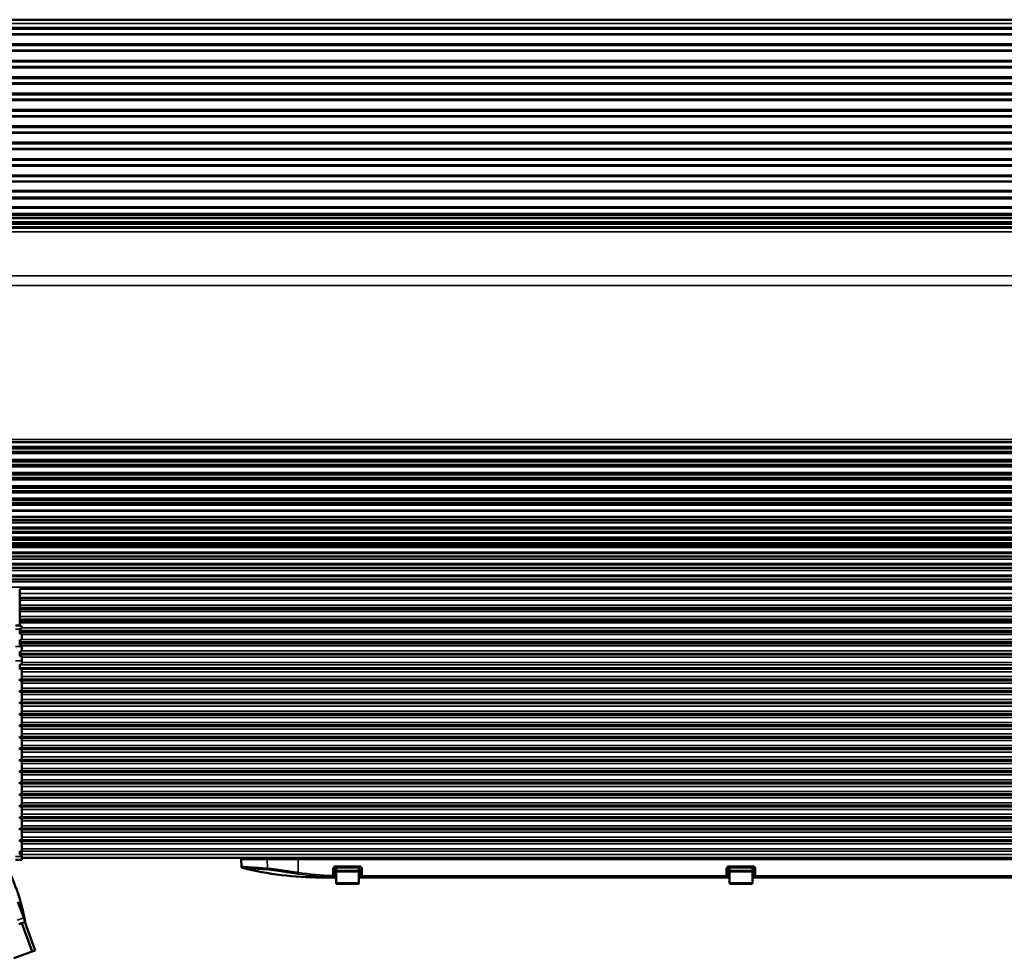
# Paper-space layout 'Sheet_1' of a CAD drawing. Header units: millimetres. Extents: x 0 to 118, y 0 to 118.
# Tile 176 of 206: x 81 to 93, y 55 to 66. Entities that reach past the tile are written whole.
import ezdxf

# ---------------------------------------------------------------- set-up
doc = ezdxf.new("R2010")
doc.units = ezdxf.units.MM
doc.layers.add('Visible (ANSI)', color=7, linetype='Continuous', lineweight=50)
doc.layers.add('Visible Narrow (ANSI)', color=7, linetype='Continuous', lineweight=35)

psp = doc.layouts.new('Sheet_1')

# ---------------------------------------------------------------- linework, layer by layer
at = {"layer": 'Visible (ANSI)'}
for p, q in [((111.03566, 66.01972), (72.41361, 66.01972)), ((72.41361, 65.90925), (111.03566, 65.9098)), ((72.41361, 65.7124), (111.03566, 65.71295)), ((72.41361, 65.51555), (111.03566, 65.5161)), ((72.41361, 65.3187), (111.03566, 65.31925)), ((72.41361, 65.12185), (111.03566, 65.1224)), ((72.41361, 64.925), (111.03566, 64.92555)), ((72.41361, 64.72815), (111.03566, 64.7287)), ((72.41361, 64.5313), (111.03566, 64.53185)), ((72.41361, 64.33445), (111.03566, 64.335)), ((72.41361, 64.07556), (111.03566, 64.07556)), ((111.03566, 63.88592), (72.41361, 63.88558)), ((111.03566, 63.68951), (72.41361, 63.68904)), ((111.03566, 63.63673), (72.41361, 63.63673)), ((72.41361, 63.56865), (111.03566, 63.56865)), ((111.03566, 63.52928), (72.41361, 63.52928)), ((72.41361, 63.52141), (111.03566, 63.52141)), ((111.03566, 60.94435), (72.41361, 60.94435)), ((111.04747, 60.87469), (72.4018, 60.87469)), ((111.04747, 60.87445), (72.4018, 60.87445)), ((111.04747, 60.8742), (72.4018, 60.8742)), ((111.04747, 60.87396), (72.4018, 60.87396)), ((111.04747, 60.87372), (72.4018, 60.87372)), ((111.04747, 60.87348), (72.4018, 60.87348)), ((111.04747, 60.87323), (72.4018, 60.87323)), ((111.04747, 60.87299), (72.4018, 60.87299)), ((111.04747, 60.87275), (72.4018, 60.87275)), ((111.04747, 60.87251), (72.4018, 60.87251)), ((111.04747, 60.87226), (72.4018, 60.87226)), ((111.04747, 60.87202), (72.4018, 60.87202)), ((111.04747, 60.87178), (72.4018, 60.87178)), ((111.04747, 60.87154), (72.4018, 60.87154)), ((111.04747, 60.87131), (72.4018, 60.87131)), ((111.04747, 60.87082), (72.4018, 60.87082)), ((111.04747, 60.83145), (72.4018, 60.83145)), ((111.04747, 60.8311), (72.4018, 60.8311)), ((111.04747, 60.83087), (72.4018, 60.83087)), ((111.04747, 60.83064), (72.4018, 60.83064)), ((111.04747, 60.83041), (72.4018, 60.83041)), ((111.04747, 60.83018), (72.4018, 60.83018)), ((111.04747, 60.82995), (72.4018, 60.82995)), ((111.04747, 60.82971), (72.4018, 60.82971)), ((111.04747, 60.82948), (72.4018, 60.82948)), ((111.04747, 60.82926), (72.4018, 60.82926)), ((111.04747, 60.82903), (72.4018, 60.82903)), ((111.04747, 60.8288), (72.4018, 60.8288)), ((111.04747, 60.82856), (72.4018, 60.82856)), ((111.04747, 60.82833), (72.4018, 60.82833)), ((111.04747, 60.8281), (72.4018, 60.8281)), ((111.04747, 60.82788), (72.4018, 60.82788)), ((111.04747, 60.71707), (72.4018, 60.71707)), ((111.04747, 60.71684), (72.4018, 60.71684)), ((111.04747, 60.7166), (72.4018, 60.7166)), ((111.04747, 60.71637), (72.4018, 60.71637)), ((111.04747, 60.71613), (72.4018, 60.71613)), ((111.04747, 60.71589), (72.4018, 60.71589)), ((111.04747, 60.71566), (72.4018, 60.71566)), ((111.04747, 60.71542), (72.4018, 60.71542)), ((111.04747, 60.71518), (72.4018, 60.71518)), ((111.04747, 60.71495), (72.4018, 60.71495)), ((111.04747, 60.71471), (72.4018, 60.71471)), ((111.04747, 60.71448), (72.4018, 60.71448)), ((111.04747, 60.71424), (72.4018, 60.71424)), ((111.04747, 60.71402), (72.4018, 60.71402)), ((111.04747, 60.71353), (72.4018, 60.71353)), ((111.04747, 60.67416), (72.4018, 60.67416)), ((111.04747, 60.67381), (72.4018, 60.67381)), ((111.04747, 60.67357), (72.4018, 60.67357)), ((111.04747, 60.67333), (72.4018, 60.67333)), ((111.04747, 60.6731), (72.4018, 60.6731)), ((111.04747, 60.67286), (72.4018, 60.67286)), ((111.04747, 60.67262), (72.4018, 60.67262)), ((111.04747, 60.67239), (72.4018, 60.67239)), ((111.04747, 60.67215), (72.4018, 60.67215)), ((111.04747, 60.67192), (72.4018, 60.67192)), ((111.04747, 60.67168), (72.4018, 60.67168)), ((111.04747, 60.67144), (72.4018, 60.67144)), ((111.04747, 60.67121), (72.4018, 60.67121)), ((111.04747, 60.67097), (72.4018, 60.67097)), ((111.04747, 60.67074), (72.4018, 60.67074)), ((111.04747, 60.6705), (72.4018, 60.6705)), ((111.04747, 60.55959), (72.4018, 60.55959)), ((111.04747, 60.55936), (72.4018, 60.55936)), ((111.04747, 60.55912), (72.4018, 60.55912)), ((111.04747, 60.55888), (72.4018, 60.55888)), ((111.04747, 60.55865), (72.4018, 60.55865)), ((111.04747, 60.55841), (72.4018, 60.55841)), ((111.04747, 60.55818), (72.4018, 60.55818)), ((111.04747, 60.55794), (72.4018, 60.55794)), ((111.04747, 60.5577), (72.4018, 60.5577)), ((111.04747, 60.55747), (72.4018, 60.55747)), ((111.04747, 60.55723), (72.4018, 60.55723)), ((111.04747, 60.557), (72.4018, 60.557)), ((111.04747, 60.55676), (72.4018, 60.55676)), ((111.04747, 60.55654), (72.4018, 60.55654)), ((111.04747, 60.55605), (72.4018, 60.55605)), ((111.04747, 60.51668), (72.4018, 60.51668)), ((111.04747, 60.51633), (72.4018, 60.51633)), ((111.04747, 60.51609), (72.4018, 60.51609)), ((111.04747, 60.51585), (72.4018, 60.51585)), ((111.04747, 60.51562), (72.4018, 60.51562)), ((111.04747, 60.51538), (72.4018, 60.51538)), ((111.04747, 60.51514), (72.4018, 60.51514)), ((111.04747, 60.51491), (72.4018, 60.51491)), ((111.04747, 60.51467), (72.4018, 60.51467)), ((111.04747, 60.51444), (72.4018, 60.51444)), ((111.04747, 60.5142), (72.4018, 60.5142)), ((111.04747, 60.51396), (72.4018, 60.51396)), ((111.04747, 60.51373), (72.4018, 60.51373)), ((111.04747, 60.51349), (72.4018, 60.51349)), ((111.04747, 60.51326), (72.4018, 60.51326)), ((111.04747, 60.51302), (72.4018, 60.51302)), ((72.4018, 60.41778), (111.04747, 60.41779)), ((72.4018, 60.40211), (111.04747, 60.40211)), ((111.04747, 60.40188), (72.4018, 60.40188)), ((111.04747, 60.40164), (72.4018, 60.40164)), ((111.04747, 60.4014), (72.4018, 60.4014)), ((111.04747, 60.40117), (72.4018, 60.40117)), ((111.04747, 60.40093), (72.4018, 60.40093)), ((111.04747, 60.4007), (72.4018, 60.4007)), ((111.04747, 60.40046), (72.4018, 60.40046)), ((111.04747, 60.40022), (72.4018, 60.40022)), ((111.04747, 60.39999), (72.4018, 60.39999)), ((111.04747, 60.39975), (72.4018, 60.39975)), ((111.04747, 60.39951), (72.4018, 60.39951)), ((111.04747, 60.39928), (72.4018, 60.39928)), ((72.4018, 60.39906), (111.04747, 60.39906)), ((111.04747, 60.39857), (72.4018, 60.39857)), ((111.04747, 60.3592), (72.4018, 60.3592)), ((111.04747, 60.35885), (72.4018, 60.35885)), ((111.04747, 60.35861), (72.4018, 60.35861)), ((111.04747, 60.35837), (72.4018, 60.35837)), ((111.04747, 60.35814), (72.4018, 60.35814)), ((111.04747, 60.3579), (72.4018, 60.3579)), ((111.04747, 60.35766), (72.4018, 60.35766)), ((111.04747, 60.35743), (72.4018, 60.35743)), ((111.04747, 60.35719), (72.4018, 60.35719)), ((111.04747, 60.35696), (72.4018, 60.35696)), ((111.04747, 60.35672), (72.4018, 60.35672)), ((111.04747, 60.35648), (72.4018, 60.35648)), ((111.04747, 60.35625), (72.4018, 60.35625)), ((111.04747, 60.35601), (72.4018, 60.35601)), ((72.4018, 60.35577), (111.04747, 60.35577)), ((111.04747, 60.34133), (72.4018, 60.34133)), ((111.04747, 60.25424), (72.4018, 60.25424)), ((111.04747, 60.254), (72.4018, 60.254)), ((111.04747, 60.25377), (72.4018, 60.25377)), ((111.04747, 60.25353), (72.4018, 60.25353)), ((111.04747, 60.25329), (72.4018, 60.25329)), ((111.04747, 60.25306), (72.4018, 60.25306)), ((111.04747, 60.25282), (72.4018, 60.25282)), ((111.04747, 60.25259), (72.4018, 60.25259)), ((111.04747, 60.25235), (72.4018, 60.25235)), ((111.04747, 60.25211), (72.4018, 60.25211)), ((111.04747, 60.25188), (72.4018, 60.25188)), ((111.04747, 60.25164), (72.4018, 60.25164)), ((111.04747, 60.25142), (72.4018, 60.25142)), ((111.04747, 60.25093), (72.4018, 60.25093)), ((111.04747, 60.21156), (72.4018, 60.21156)), ((111.04747, 60.21121), (72.4018, 60.21121)), ((111.04747, 60.21097), (72.4018, 60.21097)), ((111.04747, 60.21074), (72.4018, 60.21074)), ((111.04747, 60.2105), (72.4018, 60.2105)), ((111.04747, 60.21026), (72.4018, 60.21026)), ((111.04747, 60.21003), (72.4018, 60.21003)), ((111.04747, 60.20979), (72.4018, 60.20979)), ((111.04747, 60.20955), (72.4018, 60.20955)), ((111.04747, 60.20932), (72.4018, 60.20932)), ((111.04747, 60.20908), (72.4018, 60.20908)), ((111.04747, 60.20885), (72.4018, 60.20885)), ((111.04747, 60.20861), (72.4018, 60.20861)), ((111.04747, 60.20837), (72.4018, 60.20837)), ((111.04747, 60.20814), (72.4018, 60.20814)), ((111.04747, 60.04818), (72.4018, 60.04818)), ((111.04747, 60.04794), (72.4018, 60.04794)), ((111.04747, 60.0477), (72.4018, 60.0477)), ((111.04747, 60.04747), (72.4018, 60.04747)), ((111.04747, 60.04723), (72.4018, 60.04723)), ((111.04747, 60.04701), (72.4018, 60.04701)), ((111.04747, 60.04652), (72.4018, 60.04652)), ((111.04747, 60.00715), (72.4018, 60.00715)), ((111.04747, 60.0068), (72.4018, 60.0068)), ((111.04747, 60.00656), (72.4018, 60.00656)), ((111.04747, 60.00633), (72.4018, 60.00633)), ((111.04747, 60.00609), (72.4018, 60.00609)), ((111.04747, 60.00585), (72.4018, 60.00585)), ((111.04747, 59.90991), (72.4018, 59.90991)), ((111.04747, 59.90967), (72.4018, 59.90967)), ((111.04747, 59.90944), (72.4018, 59.90944)), ((111.04747, 59.90921), (72.4018, 59.90921)), ((111.04747, 59.90873), (72.4018, 59.90873)), ((111.04747, 59.86936), (72.4018, 59.86936)), ((111.04747, 59.869), (72.4018, 59.869)), ((111.04747, 59.86877), (72.4018, 59.86877)), ((111.04747, 59.86853), (72.4018, 59.86853)), ((111.04747, 59.86829), (72.4018, 59.86829)), ((111.04747, 59.86806), (72.4018, 59.86806)), ((111.04747, 59.80172), (72.4018, 59.80172)), ((111.04747, 59.77211), (72.4018, 59.77211)), ((111.04747, 59.77188), (72.4018, 59.77188)), ((111.04747, 59.77164), (72.4018, 59.77164)), ((111.04747, 59.77142), (72.4018, 59.77142)), ((111.04747, 59.77093), (72.4018, 59.77093)), ((111.04747, 59.73156), (72.4018, 59.73156)), ((111.04747, 59.73121), (72.4018, 59.73121)), ((111.04747, 59.73097), (72.4018, 59.73097)), ((111.04747, 59.73074), (72.4018, 59.73074)), ((111.04747, 59.7305), (72.4018, 59.7305)), ((111.04747, 59.73026), (72.4018, 59.73026)), ((111.04747, 59.73003), (72.4018, 59.73003)), ((111.04747, 59.70507), (72.4018, 59.70507)), ((72.4018, 59.61581), (111.04747, 59.61581)), ((111.04747, 59.61558), (72.4018, 59.61558)), ((111.04747, 59.61534), (72.4018, 59.61534)), ((111.04747, 59.61511), (72.4018, 59.61511)), ((111.04747, 59.61487), (72.4018, 59.61487)), ((111.04747, 59.61463), (72.4018, 59.61463)), ((111.04747, 59.6144), (72.4018, 59.6144)), ((111.04747, 59.61416), (72.4018, 59.61416)), ((72.4018, 59.61394), (111.04747, 59.61394)), ((111.04747, 59.61345), (72.4018, 59.61345)), ((111.04747, 59.57408), (72.4018, 59.57408)), ((111.04747, 59.57373), (72.4018, 59.57373)), ((111.04747, 59.57349), (72.4018, 59.57349)), ((111.04747, 59.57326), (72.4018, 59.57326)), ((111.04747, 59.57302), (72.4018, 59.57302)), ((111.04747, 59.57278), (72.4018, 59.57278)), ((111.04747, 59.57255), (72.4018, 59.57255)), ((111.04747, 59.57231), (72.4018, 59.57231)), ((72.4018, 59.57207), (111.04747, 59.57207)), ((72.4018, 59.47731), (111.04747, 59.47731)), ((111.04747, 59.47707), (72.4018, 59.47707)), ((111.04747, 59.47684), (72.4018, 59.47684)), ((111.04747, 59.4766), (72.4018, 59.4766)), ((111.04747, 59.47637), (72.4018, 59.47637)), ((72.4018, 59.47614), (111.04747, 59.47614)), ((111.04747, 59.47566), (72.4018, 59.47566)), ((111.04747, 59.43629), (72.4018, 59.43629)), ((111.04747, 59.43593), (72.4018, 59.43593)), ((111.04747, 59.4357), (72.4018, 59.4357)), ((111.04747, 59.43546), (72.4018, 59.43546)), ((111.04747, 59.43522), (72.4018, 59.43522)), ((111.04747, 59.43499), (72.4018, 59.43499)), ((72.4018, 59.43475), (111.04747, 59.43475)), ((111.04747, 59.33904), (72.4018, 59.33904)), ((111.04747, 59.33881), (72.4018, 59.33881)), ((111.04747, 59.33857), (72.4018, 59.33857)), ((111.04747, 59.33835), (72.4018, 59.33835)), ((111.04747, 59.33786), (72.4018, 59.33786)), ((111.04747, 59.29849), (72.4018, 59.29849)), ((111.04747, 59.29814), (72.4018, 59.29814)), ((111.04747, 59.2979), (72.4018, 59.2979)), ((111.04747, 59.29766), (72.4018, 59.29766)), ((80.70102, 59.12992), (80.70102, 59.18342)), ((80.70102, 59.18342), (102.74826, 59.18342)), ((80.70102, 59.12992), (80.70102, 59.07595)), ((80.70102, 59.04874), (80.70102, 59.07595)), ((80.70102, 59.07595), (102.74826, 59.07595)), ((80.70102, 59.04874), (80.70102, 58.98956)), ((80.70102, 58.9588), (80.70102, 58.98956)), ((80.70102, 58.9588), (80.70102, 58.93868)), ((80.70102, 58.91147), (80.70102, 58.93868)), ((80.70102, 58.93868), (102.74826, 58.93868)), ((80.70102, 58.91147), (80.70102, 58.85229)), ((80.70102, 58.82153), (80.70102, 58.85229)), ((80.70102, 58.82153), (80.70102, 58.80141)), ((80.70102, 58.7742), (80.70102, 58.80141)), ((80.70102, 58.80141), (102.74826, 58.80141)), ((80.70102, 58.7742), (80.70102, 58.73664)), ((80.64983, 58.74444), (80.70102, 58.74444)), ((80.70102, 58.68426), (80.70102, 58.70851)), ((80.70102, 58.68426), (80.70102, 58.66414)), ((80.70102, 58.64321), (80.70102, 58.66414)), ((80.70102, 58.66414), (102.74826, 58.66414)), ((80.72857, 58.73664), (80.72857, 58.70851)), ((80.70102, 58.54699), (80.70102, 58.57037)), ((80.70102, 58.54699), (80.70102, 58.52687)), ((80.72857, 58.57037), (80.72857, 58.64321)), ((80.70102, 58.50594), (80.70102, 58.52687)), ((80.70102, 58.52687), (102.74826, 58.52687)), ((80.70102, 58.40972), (80.70102, 58.43163)), ((80.72857, 58.49256), (80.72857, 58.50594)), ((80.72857, 58.43163), (80.72857, 58.49256)), ((80.70102, 58.40972), (80.70102, 58.39085)), ((80.70102, 58.3744), (80.70102, 58.39085)), ((80.72857, 58.32099), (80.72857, 58.3744)), ((80.72857, 58.27632), (80.72857, 58.32099)), ((80.70102, 58.27105), (80.70102, 58.27632)), ((80.70102, 58.23725), (80.70102, 58.27105)), ((80.70102, 58.23725), (80.70102, 58.21885)), ((80.72857, 55.96885), (80.72857, 58.23725)), ((80.70102, 58.10074), (80.70102, 58.08106)), ((80.70102, 57.96295), (80.70102, 57.94326)), ((80.70102, 57.82515), (80.70102, 57.80547)), ((80.70102, 57.68736), (80.70102, 57.66767)), ((80.70102, 57.54956), (80.70102, 57.52988)), ((80.70102, 57.41177), (80.70102, 57.39208)), ((80.70102, 57.27397), (80.70102, 57.25429)), ((80.70102, 57.13617), (80.70102, 57.11649)), ((80.70102, 56.99838), (80.70102, 56.97869)), ((80.70102, 56.86058), (80.70102, 56.8409)), ((80.70102, 56.72279), (80.70102, 56.7031)), ((80.70102, 56.58499), (80.70102, 56.56531)), ((80.70102, 56.4472), (80.70102, 56.42751)), ((80.70102, 56.3094), (80.70102, 56.28972)), ((80.70102, 56.17161), (80.70102, 56.15192)), ((80.70102, 56.03381), (80.70102, 55.99444)), ((80.72857, 55.96885), (80.72857, 55.92948)), ((83.9283, 55.95507), (80.72857, 55.95507)), ((83.36401, 55.84993), (83.35958, 55.93436)), ((83.9283, 55.95507), (84.04469, 55.95507)), ((84.04469, 55.95507), (99.40459, 55.95507)), ((80.72857, 55.92948), (80.64983, 55.92948)), ((84.48054, 55.74188), (84.48054, 55.81728)), ((84.57545, 55.83696), (84.50023, 55.83696)), ((84.50164, 55.79759), (84.50164, 55.83696)), ((84.57545, 55.83696), (84.7006, 55.83696)), ((84.77582, 55.83696), (84.7006, 55.83696)), ((84.77582, 55.79759), (84.77582, 55.83696)), ((84.7955, 55.81728), (84.7955, 55.73854)), ((89.20495, 55.73854), (89.20495, 55.81728)), ((89.29986, 55.83696), (89.22464, 55.83696)), ((89.22605, 55.79759), (89.22605, 55.83696)), ((89.29986, 55.83696), (89.42501, 55.83696)), ((89.50023, 55.83696), (89.42501, 55.83696)), ((89.50023, 55.79759), (89.50023, 55.83696)), ((89.51991, 55.81728), (89.51991, 55.73854)), ((84.50023, 55.71885), (84.3156, 55.71885)), ((84.48054, 55.7424), (84.48054, 55.74144)), ((84.48054, 55.741), (84.48054, 55.74069)), ((84.50023, 55.65192), (84.50023, 55.78578)), ((84.77582, 55.79759), (84.50164, 55.79759)), ((84.77582, 55.65192), (84.77582, 55.78578)), ((84.77582, 55.71885), (84.81519, 55.71885)), ((89.18527, 55.71885), (84.81519, 55.71885)), ((89.18527, 55.71885), (89.22464, 55.71885)), ((89.22464, 55.65192), (89.22464, 55.78578)), ((89.50023, 55.79759), (89.22605, 55.79759)), ((89.50023, 55.65192), (89.50023, 55.78578)), ((89.50023, 55.71885), (89.5396, 55.71885)), ((93.90968, 55.71885), (89.5396, 55.71885)), ((84.51204, 55.64011), (84.76401, 55.64011)), ((89.23645, 55.64011), (89.48842, 55.64011)), ((80.7498, 55.23368), (80.68027, 55.42469)), ((80.71435, 55.41417), (80.7146, 55.41426)), ((80.72346, 55.38107), (80.72361, 55.38112)), ((80.72528, 55.37419), (80.72543, 55.37424)), ((80.72984, 55.35579), (80.72959, 55.3557)), ((80.72962, 55.35559), (80.73022, 55.35581)), ((80.73259, 55.34421), (80.73283, 55.3443)), ((80.73829, 55.32233), (80.73854, 55.32242)), ((80.7498, 55.23368), (80.76716, 55.18596)), ((80.76716, 55.18596), (80.68947, 55.15768)), ((80.85139, 54.82792), (80.72647, 55.17115)), ((80.88839, 54.84139), (80.76346, 55.18461)), ((80.62942, 54.74713), (80.85139, 54.82792)), ((80.85139, 54.82792), (80.88839, 54.84139))]:
    psp.add_line(p, q, dxfattribs=at)
for centre, radius, start, end in [((83.37924, 55.93539), 0.01969, 90, 183), ((84.3156, 59.65586), 3.93701, 256.237112, 270), ((78.37643, 54.75572), 2.42913, 16.009003, 25.44131), ((84.51204, 55.78578), 0.01181, 90, 180), ((84.76401, 55.78578), 0.01181, 0, 90), ((84.81519, 55.73854), 0.01969, 180, 270), ((89.18527, 55.73854), 0.01969, 270, 0), ((89.23645, 55.78578), 0.01181, 90, 180), ((89.48842, 55.78578), 0.01181, 0, 90), ((89.5396, 55.73854), 0.01969, 180, 270), ((84.51204, 55.65192), 0.01181, 180, 270.000016), ((84.76401, 55.65192), 0.01181, 269.999984, 0), ((89.23645, 55.65192), 0.01181, 180, 270.000016), ((89.48842, 55.65192), 0.01181, 269.999984, 0), ((78.37546, 54.75841), 2.42913, 15.662116, 15.710681), ((78.37643, 54.75572), 2.42913, 15.198731, 15.729683), ((78.37643, 54.75572), 2.42913, 14.751273, 14.919106), ((78.37643, 54.75572), 2.42913, 14.303493, 14.47145), ((78.37643, 54.75572), 2.42913, 13.491045, 14.023455), ((78.37643, 54.75572), 2.42913, 10.201815, 13.210564)]:
    psp.add_arc(centre, radius, start, end, dxfattribs=at)
for centre, major_axis, ratio, start_param, end_param in [((84.50023, 55.81728), (0.00001, -0.01969), 0.99999833, 3.14133644, 4.71213077), ((84.77582, 55.81728), (-0.01694, -0.01004), 0.99999272, 2.60666988, 4.17745717), ((89.50023, 55.81728), (-0.01694, -0.01004), 0.99999272, 2.60666966, 4.17745695), ((84.46085, 55.74069), (0.01969, 0.00011), 0.99996082, 6.27768362, 6.27772189), ((78.44597, 54.56467), (2.27463, 0.8279), 0.00182077, 6.27494991, 6.29050441), ((78.45001, 54.55357), (2.27367, 0.82755), 0.00182077, 6.28302342, 6.2905075), ((78.37642, 54.75575), (2.28258, 0.83079), 0.99999834, 6.19157544, 6.19450476), ((78.45244, 54.54691), (2.27307, 0.82733), 0.00182077, 6.27586118, 6.29050944), ((78.45648, 54.53581), (2.27202, 0.82695), 0.00182077, 6.28300907, 6.29051281), ((78.4589, 54.52915), (2.27137, 0.82671), 0.00182077, 6.27585569, 6.30197829), ((78.46294, 54.51805), (2.27023, 0.8263), 0.00182077, 6.28299469, 6.29982958)]:
    psp.add_ellipse(centre, major_axis=major_axis, ratio=ratio, start_param=start_param, end_param=end_param, dxfattribs=at)
for points, knots in [([(83.37898, 55.83192), (83.37679, 55.83245), (83.37465, 55.83335), (83.37103, 55.83574), (83.36947, 55.83721), (83.36689, 55.84049), (83.36583, 55.84235), (83.36449, 55.84611), (83.36413, 55.84803), (83.36403, 55.84993)], [0, 0, 0, 0, 0.0171509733, 0.0171509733, 0.0331094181, 0.0331094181, 0.0489507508, 0.0489507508, 0.0635085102, 0.0635085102, 0.0635085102, 0.0635085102]), ([(89.20495, 55.81728), (89.20495, 55.81906), (89.2052, 55.82085), (89.20568, 55.82257), (89.20611, 55.82412), (89.20673, 55.8256), (89.20752, 55.82699), (89.20822, 55.82823), (89.20905, 55.82939), (89.21, 55.83044), (89.21023, 55.8307), (89.21047, 55.83095), (89.21072, 55.8312), (89.21135, 55.83183), (89.21203, 55.83243), (89.21275, 55.83297), (89.21364, 55.83364), (89.21459, 55.83424), (89.21558, 55.83476), (89.21651, 55.83524), (89.21747, 55.83564), (89.21846, 55.83597), (89.21944, 55.83629), (89.22044, 55.83654), (89.22145, 55.8367), (89.2225, 55.83688), (89.22357, 55.83696), (89.22464, 55.83696)], [0, 0, 0, 0, 0.17323558, 0.17323558, 0.17323558, 0.32835311, 0.32835311, 0.32835311, 0.46611699, 0.46611699, 0.46611699, 0.5, 0.5, 0.5, 0.58743566, 0.58743566, 0.58743566, 0.69586878, 0.69586878, 0.69586878, 0.79701373, 0.79701373, 0.79701373, 0.89647135, 0.89647135, 0.89647135, 1, 1, 1, 1]), ([(80.71136, 55.42565), (80.71136, 55.42566), (80.71173, 55.42424), (80.71324, 55.41841), (80.71439, 55.41402), (80.71704, 55.40385), (80.71872, 55.3974), (80.72241, 55.38325), (80.72441, 55.37556), (80.72817, 55.36114), (80.73018, 55.35345), (80.73387, 55.33928), (80.73556, 55.33281), (80.73822, 55.32261), (80.73937, 55.31819), (80.7409, 55.31232), (80.74128, 55.31086), (80.74129, 55.31085), (80.74129, 55.31085), (80.74129, 55.31085), (80.74129, 55.31085)], [0.45302849, 0.45302849, 0.45302849, 0.45302849, 0.509518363, 0.509518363, 0.566008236, 0.566008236, 0.622774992, 0.622774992, 0.679541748, 0.679541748, 0.736309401, 0.736309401, 0.793077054, 0.793077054, 0.849567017, 0.849567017, 0.90605698, 0.90605698, 0.90605698, 0.907383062, 0.907383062, 0.907383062, 0.907383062]), ([(80.7146, 55.41426), (80.7146, 55.41426), (80.7146, 55.41426), (80.71464, 55.41412), (80.715, 55.4127), (80.71561, 55.41038), (80.71621, 55.40806), (80.71713, 55.40453), (80.71943, 55.3957), (80.72082, 55.39039), (80.72362, 55.37966), (80.72522, 55.37351), (80.72784, 55.36344), (80.72887, 55.35951), (80.72984, 55.35579)], [0.677237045, 0.677237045, 0.677237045, 0.677237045, 0.679660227, 0.679660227, 0.724845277, 0.724845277, 0.724845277, 0.770116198, 0.770116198, 0.815387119, 0.815387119, 0.860807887, 0.860807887, 0.890052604, 0.890052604, 0.890052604, 0.890052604]), ([(80.72053, 55.39257), (80.72052, 55.39257), (80.7206, 55.39219), (80.72097, 55.39067), (80.72126, 55.38953), (80.72194, 55.38688), (80.72238, 55.3852), (80.72334, 55.38153), (80.72387, 55.37953), (80.72486, 55.37578), (80.72539, 55.37379), (80.72638, 55.37011), (80.72683, 55.36844), (80.72755, 55.36579), (80.72787, 55.36465), (80.7283, 55.36314), (80.72841, 55.36276), (80.72843, 55.36276)], [0.117767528, 0.117767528, 0.117767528, 0.117767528, 0.132458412, 0.132458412, 0.147149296, 0.147149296, 0.16190591, 0.16190591, 0.176662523, 0.176662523, 0.191413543, 0.191413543, 0.206164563, 0.206164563, 0.220849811, 0.220849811, 0.235535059, 0.235535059, 0.235535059, 0.235535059]), ([(80.72697, 55.36792), (80.7268, 55.36859), (80.72665, 55.36921), (80.72618, 55.3711), (80.72589, 55.37225), (80.72553, 55.37379), (80.72544, 55.37418), (80.72545, 55.37418)], [0.0822388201, 0.0822388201, 0.0822388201, 0.0822388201, 0.0884299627, 0.0884299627, 0.1031205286, 0.1031205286, 0.1178110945, 0.1178110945, 0.1178110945, 0.1178110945]), ([(80.73309, 55.34436), (80.73305, 55.34449), (80.73295, 55.34484), (80.73259, 55.34616), (80.73228, 55.3473), (80.73158, 55.34994), (80.73114, 55.35162), (80.73047, 55.3542), (80.73027, 55.35498), (80.73007, 55.35576)], [0.0036204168, 0.0036204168, 0.0036204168, 0.0036204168, 0.0146844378, 0.0146844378, 0.0293688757, 0.0293688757, 0.0441311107, 0.0441311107, 0.0501146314, 0.0501146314, 0.0501146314, 0.0501146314]), ([(80.73854, 55.32242), (80.73854, 55.32242), (80.73854, 55.32242), (80.73854, 55.32242), (80.73854, 55.32243), (80.73823, 55.32359), (80.73701, 55.32829), (80.73608, 55.33183), (80.73438, 55.33835), (80.73364, 55.3412), (80.73283, 55.3443)], [-0.001271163, -0.001271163, -0.001271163, -0.001271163, 0, 0, 0, 0.045191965, 0.045191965, 0.09038393, 0.09038393, 0.117635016, 0.117635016, 0.117635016, 0.117635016])]:
    psp.add_open_spline(points, degree=3, knots=knots, dxfattribs=at)
for points in [[(84.48054, 55.74188), (84.48054, 55.74143), (84.48054, 55.74103), (84.48054, 55.74069)], [(80.71136, 55.42565), (80.71136, 55.42565), (80.71136, 55.42565), (80.71136, 55.42565)]]:
    psp.add_open_spline(points, degree=3, dxfattribs=at)
at = {"layer": 'Visible Narrow (ANSI)'}
for p, q in [((111.03566, 65.97555), (72.41361, 65.97555)), ((72.41361, 65.92529), (111.03566, 65.92529)), ((111.03566, 65.85104), (72.41361, 65.85109)), ((111.03566, 65.83722), (72.41361, 65.83722)), ((72.41361, 65.72844), (111.03566, 65.72844)), ((111.03566, 65.65419), (72.41361, 65.65424)), ((111.03566, 65.64037), (72.41361, 65.64037)), ((72.41361, 65.53159), (111.03566, 65.53159)), ((111.03566, 65.45734), (72.41361, 65.45739)), ((111.03566, 65.44352), (72.41361, 65.44352)), ((72.41361, 65.33474), (111.03566, 65.33474)), ((111.03566, 65.26049), (72.41361, 65.26054)), ((111.03566, 65.24667), (72.41361, 65.24667)), ((72.41361, 65.13789), (111.03566, 65.13789)), ((111.03566, 65.06364), (72.41361, 65.06369)), ((111.03566, 65.04982), (72.41361, 65.04982)), ((72.41361, 64.94104), (111.03566, 64.94104)), ((111.03566, 64.86678), (72.41361, 64.86683)), ((111.03566, 64.85297), (72.41361, 64.85297)), ((72.41361, 64.74419), (111.03566, 64.74419)), ((111.03566, 64.66993), (72.41361, 64.66998)), ((111.03566, 64.65612), (72.41361, 64.65612)), ((72.41361, 64.54734), (111.03566, 64.54734)), ((111.03566, 64.47308), (72.41361, 64.47313)), ((111.03566, 64.45927), (72.41361, 64.45927)), ((72.41361, 64.35049), (111.03566, 64.35049)), ((111.03566, 64.27623), (72.41361, 64.27628)), ((111.03566, 64.26242), (72.41361, 64.26242)), ((72.41361, 64.15364), (111.03566, 64.15364)), ((72.41361, 64.13815), (111.03566, 64.13815)), ((72.41361, 63.96745), (111.03566, 63.96757)), ((72.41361, 63.95259), (111.03566, 63.95261)), ((111.03566, 63.86691), (72.41361, 63.86679)), ((72.41361, 63.77137), (111.03566, 63.77137)), ((72.41361, 63.75721), (111.03566, 63.75718)), ((111.03566, 63.66837), (72.41361, 63.66837)), ((111.03566, 63.63164), (72.41361, 63.63164)), ((72.41361, 63.59042), (111.03566, 63.59042)), ((111.03566, 63.47147), (72.41361, 63.47147)), ((111.03566, 62.94214), (72.41361, 62.94214)), ((111.03566, 62.82921), (72.41361, 62.82921)), ((72.41361, 60.97892), (111.03566, 60.97892)), ((72.4018, 60.89494), (111.04747, 60.89494)), ((111.04747, 60.87469), (72.4018, 60.87469)), ((111.04747, 60.80876), (72.4018, 60.80876)), ((72.4018, 60.73733), (111.04747, 60.73733)), ((111.04747, 60.65138), (72.4018, 60.65138)), ((72.4018, 60.57985), (111.04747, 60.57985)), ((111.04747, 60.4939), (72.4018, 60.4939)), ((72.4018, 60.27431), (111.04747, 60.27431)), ((111.04747, 60.18902), (72.4018, 60.18902)), ((72.4018, 60.12809), (111.04747, 60.12809)), ((111.04747, 60.11544), (72.4018, 60.11544)), ((111.04747, 59.97721), (72.4018, 59.97721)), ((111.04747, 59.92609), (72.4018, 59.92609)), ((111.04747, 59.85254), (72.4018, 59.85254)), ((111.04747, 59.72765), (72.4018, 59.72765)), ((111.04747, 59.6825), (72.4018, 59.6825)), ((72.4018, 59.62568), (111.04747, 59.62568)), ((111.04747, 59.54257), (72.4018, 59.54257)), ((72.4018, 59.48718), (111.04747, 59.48718)), ((111.04747, 59.40525), (72.4018, 59.40525)), ((72.4018, 59.34891), (111.04747, 59.34891)), ((111.04747, 59.26816), (72.4018, 59.26816)), ((72.4018, 59.20251), (111.04747, 59.20251)), ((102.74826, 59.12992), (80.70102, 59.12992)), ((102.74826, 59.04874), (80.70102, 59.04874)), ((80.70102, 58.98956), (102.74826, 58.98956)), ((102.74826, 58.9588), (80.70102, 58.9588)), ((102.74826, 58.91147), (80.70102, 58.91147)), ((80.70102, 58.85229), (102.74826, 58.85229)), ((102.74826, 58.82153), (80.70102, 58.82153)), ((102.74826, 58.7742), (80.70102, 58.7742)), ((80.70102, 58.70164), (80.64983, 58.70164)), ((80.70102, 58.73664), (80.72857, 58.73664)), ((80.72857, 58.70851), (80.70102, 58.70851)), ((102.74826, 58.68426), (80.70102, 58.68426)), ((80.72857, 58.71502), (102.7207, 58.71502)), ((80.70102, 58.64321), (80.72857, 58.64321)), ((80.72857, 58.57037), (80.70102, 58.57037)), ((102.74826, 58.54699), (80.70102, 58.54699)), ((102.7207, 58.63693), (80.72857, 58.63693)), ((80.72857, 58.57775), (102.7207, 58.57775)), ((80.64983, 58.49256), (80.72857, 58.49256)), ((80.70102, 58.50594), (80.72857, 58.50594)), ((80.72857, 58.43163), (80.70102, 58.43163)), ((102.7207, 58.49966), (80.72857, 58.49966)), ((80.72857, 58.44048), (102.7207, 58.44048)), ((80.72857, 58.32099), (80.64983, 58.32099)), ((80.70102, 58.40972), (102.74826, 58.40972)), ((80.70102, 58.39085), (102.74826, 58.39086)), ((80.70102, 58.3744), (80.72857, 58.3744)), ((102.7207, 58.36239), (80.72857, 58.36239)), ((102.7207, 58.30101), (80.72857, 58.30101)), ((80.72857, 58.27632), (80.70102, 58.27632)), ((80.70102, 58.27105), (102.74826, 58.27105)), ((102.74826, 58.23725), (80.70102, 58.23725)), ((80.70102, 58.21885), (102.74826, 58.21885)), ((80.72857, 58.18932), (102.7207, 58.18932)), ((102.74826, 58.10074), (80.70102, 58.10074)), ((80.70102, 58.08106), (102.74826, 58.08106)), ((80.72857, 58.13027), (102.7207, 58.13027)), ((102.74826, 57.96295), (80.70102, 57.96295)), ((80.70102, 57.94326), (102.74826, 57.94326)), ((80.72857, 58.05153), (102.7207, 58.05153)), ((80.72857, 57.99247), (102.7207, 57.99247)), ((102.74826, 57.82515), (80.70102, 57.82515)), ((80.72857, 57.91373), (102.7207, 57.91373)), ((80.72857, 57.85468), (102.7207, 57.85468)), ((80.70102, 57.80547), (102.74826, 57.80547)), ((80.72857, 57.77594), (102.7207, 57.77594)), ((80.72857, 57.71688), (102.7207, 57.71688)), ((102.74826, 57.68736), (80.70102, 57.68736)), ((80.70102, 57.66767), (102.74826, 57.66767)), ((80.72857, 57.63814), (102.7207, 57.63814)), ((102.74826, 57.54956), (80.70102, 57.54956)), ((80.70102, 57.52988), (102.74826, 57.52988)), ((80.72857, 57.57909), (102.7207, 57.57909)), ((80.72857, 57.50035), (102.7207, 57.50035)), ((102.74826, 57.41177), (80.70102, 57.41177)), ((80.70102, 57.39208), (102.74826, 57.39208)), ((80.72857, 57.44129), (102.7207, 57.44129)), ((80.72857, 57.36255), (102.7207, 57.36255)), ((102.74826, 57.27397), (80.70102, 57.27397)), ((80.70102, 57.25429), (102.74826, 57.25429)), ((80.72857, 57.3035), (102.7207, 57.3035)), ((102.74826, 57.13617), (80.70102, 57.13617)), ((80.70102, 57.11649), (102.74826, 57.11649)), ((80.72857, 57.22476), (102.7207, 57.22476)), ((80.72857, 57.1657), (102.7207, 57.1657)), ((102.74826, 56.99838), (80.70102, 56.99838)), ((80.72857, 57.08696), (102.7207, 57.08696)), ((80.72857, 57.02791), (102.7207, 57.02791)), ((80.70102, 56.97869), (102.74826, 56.97869)), ((80.72857, 56.94917), (102.7207, 56.94917)), ((80.72857, 56.89011), (102.7207, 56.89011)), ((102.74826, 56.86058), (80.70102, 56.86058)), ((80.70102, 56.8409), (102.74826, 56.8409)), ((80.72857, 56.81137), (102.7207, 56.81137)), ((102.74826, 56.72279), (80.70102, 56.72279)), ((80.70102, 56.7031), (102.74826, 56.7031)), ((80.72857, 56.75232), (102.7207, 56.75232)), ((80.72857, 56.67358), (102.7207, 56.67358)), ((102.74826, 56.58499), (80.70102, 56.58499)), ((80.70102, 56.56531), (102.74826, 56.56531)), ((80.72857, 56.61452), (102.7207, 56.61452)), ((80.72857, 56.53578), (102.7207, 56.53578)), ((102.74826, 56.4472), (80.70102, 56.4472)), ((80.70102, 56.42751), (102.74826, 56.42751)), ((80.72857, 56.47673), (102.7207, 56.47673)), ((102.74826, 56.3094), (80.70102, 56.3094)), ((80.70102, 56.28972), (102.74826, 56.28972)), ((80.72857, 56.39799), (102.7207, 56.39799)), ((80.72857, 56.33893), (102.7207, 56.33893)), ((102.74826, 56.17161), (80.70102, 56.17161)), ((80.72857, 56.26019), (102.7207, 56.26019)), ((80.72857, 56.20114), (102.7207, 56.20114)), ((80.70102, 56.15192), (102.74826, 56.15192)), ((80.72857, 56.1224), (102.7207, 56.1224)), ((80.72857, 56.06334), (102.7207, 56.06334)), ((80.64983, 55.96885), (80.72857, 55.96885)), ((102.74826, 56.03381), (80.70102, 56.03381)), ((80.70102, 55.99444), (102.74826, 55.99444)), ((83.35958, 55.93436), (83.67291, 55.93436)), ((83.67291, 55.93436), (84.04469, 55.93436)), ((83.67818, 55.82823), (83.67291, 55.93436)), ((84.04469, 55.93436), (84.04469, 55.95507)), ((99.40459, 55.93436), (84.04469, 55.93436)), ((84.04469, 55.93436), (84.04469, 55.77811)), ((84.46086, 55.74085), (84.46086, 55.81625)), ((84.50164, 55.81728), (84.48054, 55.81728)), ((84.50023, 55.85562), (84.77582, 55.85562)), ((84.50023, 55.83696), (84.50023, 55.85562)), ((84.77582, 55.85562), (84.77582, 55.83696)), ((84.7955, 55.81728), (84.77582, 55.81728)), ((84.81519, 55.81625), (84.81519, 55.73751)), ((89.18527, 55.73751), (89.18527, 55.81625)), ((89.22605, 55.81728), (89.20495, 55.81728)), ((89.22464, 55.85562), (89.50023, 55.85562)), ((89.22464, 55.83696), (89.22464, 55.85562)), ((89.50023, 55.85562), (89.50023, 55.83696)), ((89.51991, 55.81728), (89.50023, 55.81728)), ((89.5396, 55.81625), (89.5396, 55.73751)), ((84.46015, 55.72221), (84.46015, 55.72101)), ((84.50023, 55.78578), (84.77582, 55.78578)), ((84.77582, 55.73854), (84.7955, 55.73854)), ((84.81519, 55.73751), (89.18527, 55.73751)), ((84.81519, 55.71885), (84.81519, 55.73751)), ((89.18527, 55.73751), (89.18527, 55.71885)), ((89.20495, 55.73854), (89.22464, 55.73854)), ((89.22464, 55.78578), (89.50023, 55.78578)), ((89.50023, 55.73854), (89.51991, 55.73854)), ((89.5396, 55.73751), (93.90968, 55.73751)), ((89.5396, 55.71885), (89.5396, 55.73751)), ((84.77582, 55.65192), (84.50023, 55.65192)), ((89.50023, 55.65192), (89.22464, 55.65192)), ((80.7253, 55.37413), (80.72545, 55.37418)), ((80.67208, 55.20548), (80.74976, 55.23376))]:
    psp.add_line(p, q, dxfattribs=at)
for centre, major_axis, ratio, start_param, end_param in [((83.69152, 55.93539), (0, 0.01969), 0.94693383, 0, 1.6231562), ((84.46086, 55.81728), (0.01969, 0), 0.05233596, 4.71242015, 6.28318531), ((84.81519, 55.81728), (-0.01969, 0), 0.05233596, 0, 1.57076392), ((89.18527, 55.81728), (0.01969, 0), 0.05233596, 4.71242015, 6.28318531), ((89.5396, 55.81728), (-0.01969, 0), 0.05233596, 0, 1.57076392), ((84.04469, 55.77914), (-0.00273, -0.0195), 0.0072623, 0.03209821, 1.51888096), ((84.6269, 59.92819), (4.21504, 0.00005), 0.99862996, 4.57315492, 4.67279286), ((84.6269, 59.92724), (-4.19541, -0.00005), 0.99862996, 1.43156248, 1.53119804), ((84.46086, 55.74188), (-0.00078, -0.01967), 0.00207156, 0.02145941, 1.51851895), ((84.46086, 55.74188), (0.01969, 0), 0.99993249, 4.67656805, 6.28313243), ((84.46086, 55.74069), (0.01969, 0), 0.99996082, 4.67895794, 6.28318531), ((84.46086, 55.74188), (0.01969, 0), 0.0523359, 4.71234227, 6.28317157), ((84.81519, 55.73854), (-0.01969, 0), 0.05233596, 0, 1.57079633), ((89.18527, 55.73854), (0.01969, 0), 0.05233596, 4.71238898, 6.28318531), ((89.5396, 55.73854), (-0.01969, 0), 0.05233596, 0, 1.57079633)]:
    psp.add_ellipse(centre, major_axis=major_axis, ratio=ratio, start_param=start_param, end_param=end_param, dxfattribs=at)
for points, knots in [([(83.67818, 55.82823), (83.65708, 55.82965), (83.63702, 55.83099), (83.59897, 55.83353), (83.58099, 55.83474), (83.55532, 55.83648), (83.54687, 55.83706), (83.51949, 55.83896), (83.50183, 55.84022), (83.47145, 55.84241), (83.45838, 55.84336), (83.43429, 55.84508), (83.42336, 55.84585), (83.40488, 55.84717), (83.39715, 55.84775), (83.38357, 55.84888), (83.37791, 55.84943), (83.36941, 55.85015), (83.36656, 55.85033), (83.36437, 55.8501), (83.36401, 55.84993), (83.36402, 55.84993)], [0, 0, 0, 0, 0.101668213, 0.101668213, 0.203370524, 0.203370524, 0.255850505, 0.255850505, 0.379226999, 0.379226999, 0.48906977, 0.48906977, 0.603399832, 0.603399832, 0.710159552, 0.710159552, 0.825235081, 0.825235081, 0.940310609, 0.940310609, 0.999986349, 0.999986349, 0.999986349, 0.999986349]), ([(83.37898, 55.83192), (83.37898, 55.83192), (83.37933, 55.83189), (83.38007, 55.83184), (83.38292, 55.83164), (83.39145, 55.83101), (83.40553, 55.82999), (83.41905, 55.829), (83.43768, 55.82766), (83.4614, 55.82597), (83.48643, 55.82419), (83.51711, 55.82202), (83.55339, 55.8195), (83.59314, 55.81675), (83.6396, 55.81358), (83.69253, 55.81008)], [0, 0, 0, 0, 0.059689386, 0.059689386, 0.059689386, 0.289840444, 0.289840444, 0.289840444, 0.510930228, 0.510930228, 0.510930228, 0.744149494, 0.744149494, 0.744149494, 0.999720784, 0.999720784, 0.999720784, 0.999720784]), ([(84.04469, 55.77811), (84.03834, 55.77895), (84.03202, 55.7798), (84.02574, 55.78064), (84.01945, 55.78149), (84.0132, 55.78235), (84.00702, 55.78319), (84.00083, 55.78404), (83.99471, 55.78489), (83.98866, 55.78573), (83.98477, 55.78627), (83.98091, 55.78681), (83.97709, 55.78735), (83.97101, 55.7882), (83.96503, 55.78905), (83.95916, 55.78988), (83.95359, 55.79068), (83.94813, 55.79146), (83.94278, 55.79223), (83.93855, 55.79284), (83.9344, 55.79344), (83.93031, 55.79404), (83.92621, 55.79463), (83.92218, 55.79522), (83.91819, 55.7958), (83.91426, 55.79638), (83.91037, 55.79694), (83.90651, 55.79751), (83.90265, 55.79807), (83.89881, 55.79864), (83.89499, 55.7992), (83.89119, 55.79975), (83.8874, 55.80031), (83.88362, 55.80086), (83.87989, 55.80141), (83.87616, 55.80195), (83.87243, 55.8025), (83.86993, 55.80286), (83.86742, 55.80323), (83.86491, 55.80359), (83.86183, 55.80404), (83.85873, 55.80449), (83.85562, 55.80494), (83.85204, 55.80546), (83.84843, 55.80598), (83.84483, 55.8065), (83.84125, 55.80702), (83.83767, 55.80754), (83.8341, 55.80806), (83.83053, 55.80858), (83.82697, 55.8091), (83.82344, 55.80961), (83.81992, 55.81012), (83.81643, 55.81063), (83.81298, 55.81113), (83.8095, 55.81164), (83.80606, 55.81214), (83.80269, 55.81263), (83.79937, 55.81311), (83.79611, 55.81359), (83.79292, 55.81405), (83.78966, 55.81453), (83.78648, 55.81499), (83.78339, 55.81544), (83.78029, 55.81589), (83.77728, 55.81632), (83.77437, 55.81675), (83.77138, 55.81718), (83.76848, 55.8176), (83.76567, 55.818), (83.76446, 55.81817), (83.76327, 55.81834), (83.76209, 55.8185), (83.7593, 55.8189), (83.7566, 55.81928), (83.75397, 55.81964), (83.75131, 55.82), (83.74873, 55.82036), (83.74621, 55.8207), (83.74365, 55.82104), (83.74117, 55.82137), (83.73873, 55.82169), (83.73631, 55.822), (83.73394, 55.82231), (83.73161, 55.8226), (83.72928, 55.8229), (83.72699, 55.82318), (83.72474, 55.82346), (83.7225, 55.82373), (83.72029, 55.824), (83.71811, 55.82425), (83.71712, 55.82437), (83.71614, 55.82448), (83.71517, 55.8246), (83.71227, 55.82493), (83.70945, 55.82526), (83.7067, 55.82556), (83.7039, 55.82587), (83.70119, 55.82617), (83.69859, 55.82644), (83.69603, 55.8267), (83.69357, 55.82695), (83.69123, 55.82717), (83.68881, 55.8274), (83.6865, 55.82761), (83.68432, 55.82778), (83.68215, 55.82796), (83.68009, 55.82811), (83.67818, 55.82823)], [0.000002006, 0.000002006, 0.000002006, 0.000002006, 0.0354078, 0.0354078, 0.0354078, 0.070895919, 0.070895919, 0.070895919, 0.106384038, 0.106384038, 0.106384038, 0.129233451, 0.129233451, 0.129233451, 0.165580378, 0.165580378, 0.165580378, 0.2, 0.2, 0.2, 0.22715839, 0.22715839, 0.22715839, 0.25431678, 0.25431678, 0.25431678, 0.281057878, 0.281057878, 0.281057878, 0.307815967, 0.307815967, 0.307815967, 0.334458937, 0.334458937, 0.334458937, 0.360738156, 0.360738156, 0.360738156, 0.378353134, 0.378353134, 0.378353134, 0.4, 0.4, 0.4, 0.424971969, 0.424971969, 0.424971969, 0.449760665, 0.449760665, 0.449760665, 0.474619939, 0.474619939, 0.474619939, 0.499479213, 0.499479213, 0.499479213, 0.52460941, 0.52460941, 0.52460941, 0.549373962, 0.549373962, 0.549373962, 0.574686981, 0.574686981, 0.574686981, 0.6, 0.6, 0.6, 0.626081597, 0.626081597, 0.626081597, 0.637326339, 0.637326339, 0.637326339, 0.663935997, 0.663935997, 0.663935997, 0.69086964, 0.69086964, 0.69086964, 0.71815223, 0.71815223, 0.71815223, 0.745367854, 0.745367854, 0.745367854, 0.772683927, 0.772683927, 0.772683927, 0.8, 0.8, 0.8, 0.812379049, 0.812379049, 0.812379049, 0.849331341, 0.849331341, 0.849331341, 0.886998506, 0.886998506, 0.886998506, 0.923905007, 0.923905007, 0.923905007, 0.961952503, 0.961952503, 0.961952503, 1, 1, 1, 1]), ([(83.6927, 55.81007), (83.69255, 55.81011), (83.69239, 55.81014), (83.69224, 55.81018), (83.69162, 55.81033), (83.69102, 55.81052), (83.69044, 55.81073), (83.68985, 55.81094), (83.68927, 55.81119), (83.68872, 55.81146), (83.68841, 55.81161), (83.6881, 55.81178), (83.6878, 55.81195), (83.6871, 55.81235), (83.68645, 55.81279), (83.68583, 55.81325), (83.68524, 55.8137), (83.68468, 55.81418), (83.68417, 55.81468), (83.68356, 55.81527), (83.68301, 55.81589), (83.6825, 55.81653), (83.68243, 55.81661), (83.68237, 55.81669), (83.68231, 55.81677), (83.68202, 55.81714), (83.68175, 55.81751), (83.6815, 55.8179), (83.68097, 55.81868), (83.6805, 55.8195), (83.68008, 55.82039), (83.67989, 55.8208), (83.67971, 55.82122), (83.67954, 55.82166), (83.67925, 55.82239), (83.679, 55.82318), (83.6788, 55.82399), (83.67862, 55.8247), (83.67848, 55.82544), (83.67838, 55.8262), (83.67831, 55.82675), (83.67825, 55.82732), (83.67822, 55.8279), (83.67821, 55.82801), (83.6782, 55.82812), (83.67818, 55.82823)], [0, 0, 0, 0, 0.01740439, 0.01740439, 0.01740439, 0.087107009, 0.087107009, 0.087107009, 0.158325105, 0.158325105, 0.158325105, 0.198866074, 0.198866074, 0.198866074, 0.291531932, 0.291531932, 0.291531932, 0.380311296, 0.380311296, 0.380311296, 0.487352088, 0.487352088, 0.487352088, 0.500814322, 0.500814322, 0.500814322, 0.561764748, 0.561764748, 0.561764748, 0.685886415, 0.685886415, 0.685886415, 0.743218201, 0.743218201, 0.743218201, 0.839727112, 0.839727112, 0.839727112, 0.924671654, 0.924671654, 0.924671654, 0.987844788, 0.987844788, 0.987844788, 0.999885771, 0.999885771, 0.999885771, 0.999885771]), ([(84.46086, 55.81625), (84.46086, 55.82164), (84.4629, 55.83155), (84.4716, 55.84481), (84.48485, 55.85354), (84.49481, 55.85562), (84.50023, 55.85562)], [0.000047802, 0.000047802, 0.000047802, 0.000047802, 0.25, 0.5, 0.75, 1, 1, 1, 1]), ([(84.77582, 55.85562), (84.78118, 55.85562), (84.79107, 55.85359), (84.80437, 55.8449), (84.81313, 55.83161), (84.81519, 55.82166), (84.81519, 55.81625)], [0, 0, 0, 0, 0.25, 0.5, 0.75, 0.999950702, 0.999950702, 0.999950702, 0.999950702]), ([(89.18527, 55.81625), (89.18527, 55.82164), (89.18731, 55.83155), (89.19601, 55.84481), (89.20926, 55.85354), (89.21922, 55.85562), (89.22464, 55.85562)], [0.000047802, 0.000047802, 0.000047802, 0.000047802, 0.25, 0.5, 0.75, 1, 1, 1, 1]), ([(89.50023, 55.85562), (89.50559, 55.85562), (89.51548, 55.85359), (89.52877, 55.8449), (89.53754, 55.83161), (89.5396, 55.82166), (89.5396, 55.81625)], [0, 0, 0, 0, 0.25, 0.5, 0.75, 0.999950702, 0.999950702, 0.999950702, 0.999950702]), ([(83.6927, 55.81007), (83.69676, 55.80977), (83.70144, 55.80937), (83.71202, 55.80829), (83.7179, 55.80762), (83.72551, 55.80669), (83.7267, 55.80654), (83.73463, 55.80554), (83.74192, 55.80457), (83.75693, 55.80249), (83.76456, 55.8014), (83.78133, 55.79894), (83.79053, 55.79757), (83.80693, 55.79508), (83.81392, 55.79401), (83.83125, 55.79135), (83.84177, 55.78972), (83.85852, 55.78712), (83.86451, 55.78619), (83.88164, 55.78354), (83.89298, 55.78178), (83.9101, 55.77915), (83.91571, 55.77828), (83.93313, 55.77562), (83.9451, 55.7738), (83.96394, 55.77098), (83.97071, 55.76996), (83.98904, 55.76725), (84.00066, 55.76555), (84.02218, 55.76245), (84.03207, 55.76104), (84.04196, 55.75965)], [0, 0, 0, 0, 0.08224253, 0.08224253, 0.16462437, 0.16462437, 0.17955564, 0.17955564, 0.26288799, 0.26288799, 0.33961694, 0.33961694, 0.42289001, 0.42289001, 0.48154337, 0.48154337, 0.56439406, 0.56439406, 0.60944564, 0.60944564, 0.69129149, 0.69129149, 0.7306554, 0.7306554, 0.81245597, 0.81245597, 0.85796305, 0.85796305, 0.93486987, 0.93486987, 1, 1, 1, 1]), ([(84.50023, 55.71935), (84.49439, 55.71947), (84.48913, 55.7196), (84.48449, 55.71974), (84.47648, 55.71998), (84.47033, 55.72024), (84.46626, 55.72046), (84.46219, 55.72069), (84.4602, 55.72088), (84.46019, 55.72101)], [0.355252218, 0.355252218, 0.355252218, 0.355252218, 0.5, 0.5, 0.5, 0.75, 0.75, 0.75, 0.999998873, 0.999998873, 0.999998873, 0.999998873]), ([(84.50023, 55.73948), (84.49872, 55.73953), (84.4973, 55.73958), (84.4939, 55.73972), (84.49204, 55.7398), (84.48873, 55.73996), (84.48727, 55.74004), (84.48478, 55.7402), (84.48375, 55.74027), (84.4821, 55.74041), (84.48149, 55.74048), (84.48073, 55.74059), (84.48054, 55.74064), (84.48054, 55.74069)], [0.529272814, 0.529272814, 0.529272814, 0.529272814, 0.584480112, 0.584480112, 0.668930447, 0.668930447, 0.75338569, 0.75338569, 0.83783823, 0.83783823, 0.922338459, 0.922338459, 1, 1, 1, 1])]:
    psp.add_open_spline(points, degree=3, knots=knots, dxfattribs=at)

doc.saveas('drawing.dxf')
